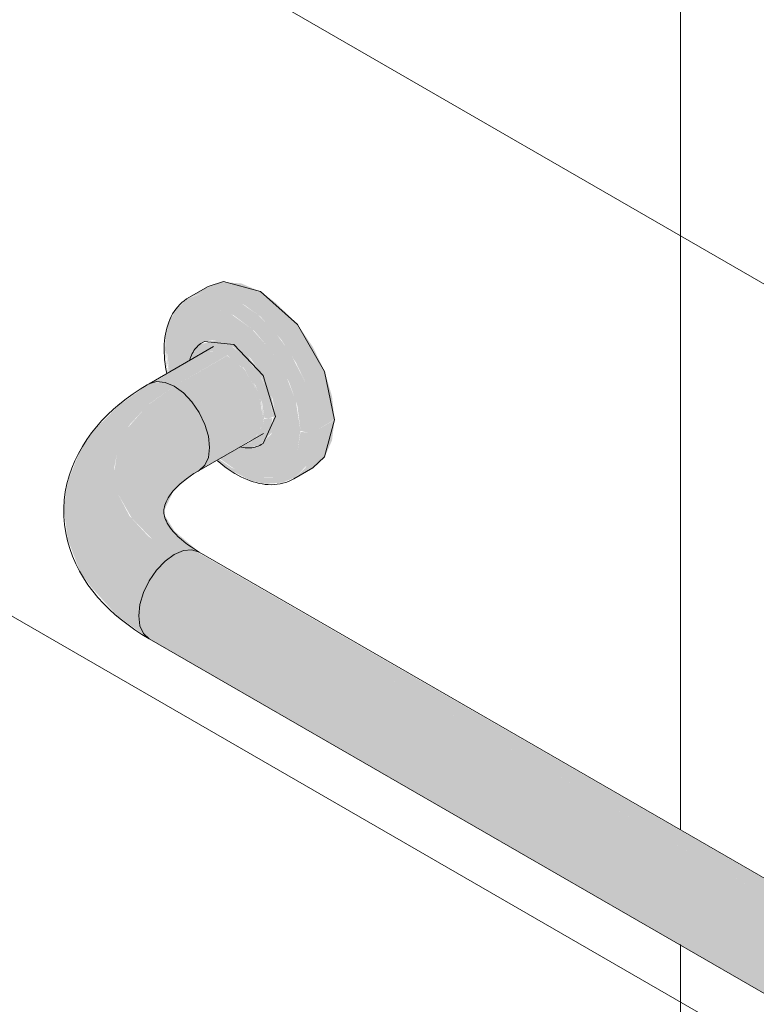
# Model space of a CAD drawing. Header units: metres. Extents: x -5.4 to 6.1, y -8 to 2.6.
# Tile 55 of 81: x 4.046 to 4.281, y -5.691 to -5.376. Entities that reach past the tile are written whole.
import ezdxf

# ---------------------------------------------------------------- set-up
doc = ezdxf.new("R2010")
doc.units = ezdxf.units.M
doc.layers.add('A-WALL-PATT', color=7, linetype='Continuous', lineweight=5)
doc.layers.add('P-SANR-FIXT', color=7, linetype='Continuous', lineweight=5)

# ---------------------------------------------------------------- blocks, each defined once
blk = doc.blocks.new('BARRA DE APOIO EM AÇO INOX EM L 70x70cm - 80cm-2825403-ISO_BANHEIRO')
at = {"layer": 'P-SANR-FIXT', "true_color": 0xf4f4f4}
for points in [[(5.77438, -5.50767), (5.78049, -5.50404), (5.77969, -5.4966), (5.77733, -5.48864), (5.77356, -5.48081), (5.76866, -5.47363), (5.76167, -5.46667), (5.75682, -5.46314), (5.7507, -5.46053), (5.74458, -5.46009), (5.73887, -5.46218), (5.73396, -5.46501), (5.73887, -5.4635), (5.74499, -5.46424), (5.75182, -5.46748), (5.75683, -5.47114), (5.76341, -5.47844), (5.76816, -5.48584), (5.7712, -5.49217), (5.77368, -5.50112), (5.77399, -5.50404)], [(5.77201, -5.50824), (5.77438, -5.50767), (5.77357, -5.50013), (5.7712, -5.49217), (5.76617, -5.48247), (5.76113, -5.47568), (5.7559, -5.47046), (5.74979, -5.46628), (5.74458, -5.46406), (5.73887, -5.4635), (5.73362, -5.46533), (5.73015, -5.46858), (5.72773, -5.47242), (5.72649, -5.47759), (5.72633, -5.48209), (5.72703, -5.48307), (5.72843, -5.47546), (5.7311, -5.47095), (5.73605, -5.46823), (5.74192, -5.46823), (5.74834, -5.47076), (5.75492, -5.47577), (5.76113, -5.48316), (5.76604, -5.49217), (5.76864, -5.49973), (5.76965, -5.50767), (5.7712, -5.50805)], [(5.76965, -5.50767), (5.76809, -5.498), (5.76478, -5.48947), (5.76075, -5.48256), (5.7541, -5.47514), (5.74765, -5.47049), (5.74175, -5.46817), (5.73581, -5.46823), (5.7311, -5.47095), (5.72807, -5.47606), (5.72703, -5.48307), (5.7324, -5.48617), (5.73442, -5.48479), (5.73607, -5.48149), (5.73808, -5.47962), (5.73906, -5.47906), (5.74374, -5.47842), (5.74895, -5.48051), (5.75372, -5.48452), (5.75814, -5.49086), (5.76077, -5.49752), (5.76164, -5.50305), (5.76861, -5.50707)], [(5.75951, -5.50379), (5.76089, -5.5031), (5.75962, -5.49626), (5.7566, -5.48974), (5.75167, -5.48366), (5.74689, -5.48015), (5.74256, -5.47865), (5.73758, -5.48001), (5.7358, -5.48182), (5.73504, -5.48323), (5.73468, -5.48486), (5.73654, -5.48354), (5.73805, -5.48202), (5.74229, -5.48153), (5.74673, -5.48331), (5.75154, -5.48761), (5.75519, -5.49308), (5.75735, -5.49875), (5.75808, -5.50345)], [(5.76094, -5.50345), (5.76164, -5.50305), (5.76013, -5.49546), (5.7573, -5.48934), (5.75239, -5.48328), (5.74765, -5.47978), (5.74325, -5.47825), (5.74256, -5.47865), (5.74834, -5.48097), (5.75343, -5.48545), (5.7573, -5.49091), (5.76009, -5.49802), (5.76089, -5.5031)], [(5.72926, -5.4934), (5.74622, -5.48354), (5.74335, -5.48232), (5.74019, -5.48219), (5.73801, -5.48293), (5.72273, -5.49215), (5.7236, -5.49188), (5.72633, -5.49215)], [(5.75808, -5.50345), (5.75671, -5.49659), (5.7539, -5.49079), (5.74996, -5.48592), (5.74622, -5.48289), (5.74168, -5.48131), (5.73783, -5.48206), (5.73675, -5.48366), (5.73906, -5.48254), (5.74113, -5.4821), (5.74386, -5.48254), (5.74641, -5.48366), (5.75052, -5.48709), (5.75289, -5.48997), (5.7551, -5.49372), (5.75665, -5.49768), (5.75728, -5.50018), (5.7576, -5.50316), (5.75798, -5.50339)], [(5.73726, -5.52032), (5.75519, -5.50965), (5.75643, -5.50805), (5.75727, -5.50581), (5.7576, -5.50316), (5.75671, -5.49788), (5.75548, -5.4945), (5.7532, -5.49043), (5.75101, -5.48761), (5.74787, -5.48473), (5.74612, -5.48366), (5.72926, -5.4934), (5.73219, -5.49553), (5.73492, -5.49841), (5.73726, -5.50184), (5.73906, -5.50559), (5.74019, -5.50939), (5.74057, -5.51299), (5.74019, -5.51615), (5.73906, -5.51865), (5.73768, -5.51993)], [(5.72126, -5.5741), (5.71946, -5.57244), (5.71833, -5.56994), (5.71794, -5.56678), (5.71833, -5.56318), (5.71946, -5.55937), (5.72126, -5.55563), (5.7236, -5.5522), (5.72633, -5.54932), (5.72926, -5.54718), (5.72107, -5.54142), (5.71498, -5.53485), (5.71123, -5.52771), (5.71009, -5.51953), (5.71141, -5.51253), (5.71498, -5.50574), (5.72126, -5.49903), (5.72926, -5.4934), (5.72633, -5.49215), (5.72289, -5.4921), (5.72107, -5.49274), (5.71141, -5.49961), (5.70374, -5.50734), (5.69914, -5.51398), (5.69576, -5.52265), (5.69486, -5.52602), (5.69398, -5.53266), (5.69525, -5.54233), (5.69925, -5.55284), (5.7029, -5.55778), (5.711, -5.56678), (5.71972, -5.573)], [(5.72926, -5.54718), (5.73219, -5.54594), (5.73492, -5.54567), (5.7367, -5.54594), (5.72945, -5.53979), (5.72637, -5.53487), (5.72609, -5.53312), (5.72886, -5.52725), (5.73048, -5.52545), (5.73906, -5.51865), (5.74019, -5.51615), (5.74057, -5.51299), (5.74018, -5.50938), (5.73831, -5.50404), (5.73726, -5.50184), (5.73435, -5.49782), (5.73219, -5.49553), (5.72926, -5.4934), (5.72088, -5.49937), (5.71459, -5.50648), (5.71123, -5.51287), (5.71009, -5.52104), (5.71123, -5.52771), (5.71583, -5.53576), (5.72236, -5.54233), (5.72872, -5.5468)], [(5.75326, -5.51291), (5.75666, -5.5122), (5.75731, -5.51166), (5.75879, -5.5099), (5.76001, -5.50834), (5.76062, -5.50352), (5.75951, -5.50379), (5.75802, -5.50379), (5.75702, -5.50835), (5.75461, -5.51113), (5.75179, -5.51193), (5.75076, -5.51273), (5.75268, -5.51288)], [(5.75245, -5.51155), (5.75461, -5.51113), (5.75718, -5.50817), (5.75798, -5.50339), (5.7576, -5.50316), (5.75702, -5.50675), (5.75577, -5.50911), (5.75318, -5.51113)], [(5.75705, -5.51205), (5.75808, -5.51126), (5.76075, -5.50769), (5.76164, -5.50305), (5.76088, -5.50379), (5.75962, -5.5091), (5.75718, -5.5119)], [(5.76744, -5.523), (5.77357, -5.51946), (5.77733, -5.51598), (5.77969, -5.51075), (5.7805, -5.50414), (5.77438, -5.50767), (5.77357, -5.51428), (5.7712, -5.51951), (5.76762, -5.52284)], [(6.13169, -5.77953), (6.13462, -5.77828), (6.13735, -5.77801), (6.13844, -5.77801), (5.73579, -5.54594), (5.73492, -5.54567), (5.73219, -5.54594), (5.72926, -5.54718), (6.12953, -5.77828)], [(6.12369, -5.80645), (6.12189, -5.80478), (6.12075, -5.8022), (6.12038, -5.79912), (6.12109, -5.79443), (6.122, -5.7915), (6.12427, -5.78713), (6.12603, -5.78454), (6.12895, -5.78153), (6.13169, -5.77953), (5.72926, -5.54718), (5.72633, -5.54932), (5.7236, -5.5522), (5.72126, -5.55563), (5.71946, -5.55937), (5.71833, -5.56318), (5.71794, -5.56678), (5.71833, -5.56994), (5.71946, -5.57244), (5.72126, -5.5741), (6.12228, -5.80563)]]:
    blk.add_hatch(color=7, dxfattribs=at).paths.add_polyline_path(points)
h = blk.add_hatch(color=7, dxfattribs=at)
h.paths.add_polyline_path([(5.75809, -5.5246), (5.76384, -5.52421), (5.76797, -5.52251), (5.77153, -5.5188), (5.77357, -5.51428), (5.77438, -5.50767), (5.77201, -5.50824), (5.76961, -5.50796), (5.76861, -5.51467), (5.76558, -5.51979), (5.76075, -5.52251), (5.75476, -5.52251), (5.74772, -5.5195), (5.74356, -5.51668), (5.74308, -5.51695), (5.74594, -5.51948), (5.75343, -5.52342), (5.75774, -5.52451)])
h.paths.add_polyline_path([(5.72654, -5.48238), (5.72753, -5.48898), (5.72776, -5.48885), (5.72679, -5.48273)])
h.paths.add_polyline_path([(5.72709, -5.48924), (5.72725, -5.48915), (5.72633, -5.48209), (5.72605, -5.4817), (5.72703, -5.48888)])
h = blk.add_hatch(color=7, dxfattribs=at)
h.paths.add_polyline_path([(5.75492, -5.52257), (5.76113, -5.52235), (5.76558, -5.51979), (5.76861, -5.51467), (5.76956, -5.50762), (5.76164, -5.50305), (5.76028, -5.50874), (5.75705, -5.51205), (5.75461, -5.51275), (5.75111, -5.51281), (5.75009, -5.51291), (5.74381, -5.51653), (5.7492, -5.52032), (5.75476, -5.52251)])
h.paths.add_polyline_path([(5.72776, -5.48885), (5.73219, -5.48604), (5.72703, -5.48307), (5.72762, -5.48769)])
at = {"layer": 'P-SANR-FIXT'}
for p, q in [((5.74008, -5.46148), (5.73396, -5.46501)), ((5.73894, -5.47908), (5.73825, -5.47948)), ((5.74182, -5.48074), (5.72126, -5.49261)), ((5.76164, -5.50305), (5.75774, -5.51166)), ((5.73726, -5.52032), (5.75782, -5.50845)), ((5.75705, -5.51205), (5.75774, -5.51166)), ((5.76744, -5.523), (5.77356, -5.51947)), ((6.13969, -5.77874), (5.73726, -5.54639)), ((5.72126, -5.55563), (5.7236, -5.5522)), ((5.72126, -5.5741), (6.12369, -5.80645))]:
    blk.add_line(p, q, dxfattribs=at)
for points in [[(5.74008, -5.46148, 0), (5.74499, -5.45996, 0), (5.75682, -5.46314, 0), (5.76866, -5.47363, 0), (5.77733, -5.48864, 0), (5.7805, -5.50414, 0)], [(5.73396, -5.46501, 0), (5.73318, -5.4655, 0), (5.73242, -5.46605, 0), (5.73171, -5.46664, 0), (5.73104, -5.46729, 0), (5.7304, -5.46798, 0), (5.72982, -5.46871, 0), (5.72927, -5.46948, 0), (5.72877, -5.47029, 0), (5.72831, -5.47113, 0), (5.7279, -5.47201, 0), (5.72753, -5.47291, 0), (5.7272, -5.47384, 0), (5.72691, -5.4748, 0), (5.72667, -5.47578, 0), (5.72647, -5.47679, 0), (5.7263, -5.47781, 0), (5.72618, -5.47886, 0), (5.7261, -5.47992, 0), (5.72606, -5.48101, 0), (5.72605, -5.4817, 0)], [(5.73825, -5.47948, 0), (5.7378, -5.47976, 0), (5.73737, -5.48007, 0), (5.73696, -5.48041, 0), (5.73658, -5.48078, 0), (5.73622, -5.48117, 0), (5.73589, -5.48159, 0), (5.73558, -5.48202, 0), (5.73529, -5.48248, 0), (5.73503, -5.48296, 0), (5.7348, -5.48345, 0), (5.73459, -5.48396, 0), (5.73441, -5.48449, 0), (5.73424, -5.48503, 0)], [(5.73894, -5.47908, 0), (5.74834, -5.48002, 0), (5.75774, -5.48994, 0), (5.76164, -5.50305, 0)], [(5.72689, -5.48936, 0), (5.7267, -5.48841, 0), (5.7265, -5.48725, 0), (5.72633, -5.4861, 0), (5.72621, -5.48496, 0), (5.72612, -5.48382, 0), (5.72606, -5.4827, 0), (5.72605, -5.4817, 0)], [(5.72126, -5.5741, 0), (5.71895, -5.57272, 0), (5.71671, -5.57126, 0), (5.71454, -5.56972, 0), (5.71244, -5.56812, 0), (5.71042, -5.56643, 0), (5.70849, -5.56468, 0), (5.70665, -5.56284, 0), (5.7049, -5.56092, 0), (5.70325, -5.55893, 0), (5.7017, -5.55685, 0), (5.70028, -5.55469, 0), (5.69897, -5.55246, 0), (5.69779, -5.55015, 0), (5.69676, -5.54776, 0), (5.69588, -5.54531, 0), (5.69515, -5.5428, 0), (5.69459, -5.54024, 0), (5.69421, -5.53764, 0), (5.694, -5.53502, 0), (5.69398, -5.5324, 0), (5.69413, -5.52977, 0), (5.69447, -5.52717, 0), (5.69498, -5.5246, 0), (5.69566, -5.52207, 0), (5.69651, -5.5196, 0), (5.6975, -5.5172, 0), (5.69864, -5.51487, 0), (5.69991, -5.51261, 0), (5.70131, -5.51043, 0), (5.70282, -5.50833, 0), (5.70444, -5.50632, 0), (5.70617, -5.50438, 0), (5.70799, -5.50252, 0), (5.70989, -5.50074, 0), (5.71189, -5.49904, 0), (5.71396, -5.49741, 0), (5.71611, -5.49586, 0), (5.71834, -5.49438, 0), (5.72063, -5.49297, 0), (5.72126, -5.49261, 0)], [(5.72126, -5.49261, 0), (5.7236, -5.49188, 0), (5.72633, -5.49215, 0), (5.72926, -5.4934, 0)], [(5.72926, -5.4934, 0), (5.72633, -5.49215, 0), (5.7236, -5.49188, 0), (5.72126, -5.49261, 0)], [(5.72926, -5.4934, 0), (5.73219, -5.49553, 0), (5.73492, -5.49841, 0), (5.73726, -5.50184, 0), (5.73906, -5.50559, 0), (5.74019, -5.50939, 0), (5.74057, -5.51299, 0), (5.74019, -5.51615, 0), (5.73906, -5.51865, 0), (5.73726, -5.52032, 0)], [(5.73726, -5.52032, 0), (5.73906, -5.51865, 0), (5.74019, -5.51615, 0), (5.74057, -5.51299, 0), (5.74019, -5.50939, 0), (5.73906, -5.50559, 0), (5.73726, -5.50184, 0), (5.73492, -5.49841, 0), (5.73219, -5.49553, 0), (5.72926, -5.4934, 0)], [(5.7805, -5.50414, 0), (5.77733, -5.51598, 0), (5.77356, -5.51947, 0)], [(5.75705, -5.51205, 0), (5.75658, -5.5123, 0), (5.7561, -5.51252, 0), (5.75561, -5.5127, 0), (5.7551, -5.51285, 0), (5.75458, -5.51296, 0), (5.75405, -5.51304, 0), (5.75352, -5.51309, 0), (5.75298, -5.51311, 0), (5.75244, -5.5131, 0), (5.75189, -5.51305, 0), (5.75134, -5.51298, 0), (5.75079, -5.51288, 0), (5.75024, -5.51274, 0)], [(5.76744, -5.523, 0), (5.76662, -5.52344, 0), (5.76578, -5.52381, 0), (5.7649, -5.52413, 0), (5.76401, -5.5244, 0), (5.76309, -5.5246, 0), (5.76217, -5.52474, 0), (5.76123, -5.52483, 0), (5.76027, -5.52486, 0), (5.75932, -5.52483, 0), (5.75835, -5.52476, 0), (5.75738, -5.52462, 0), (5.75641, -5.52444, 0), (5.75544, -5.52421, 0), (5.75447, -5.52393, 0), (5.7535, -5.5236, 0), (5.75253, -5.52323, 0), (5.75156, -5.52281, 0), (5.7506, -5.52235, 0), (5.74964, -5.52185, 0), (5.74868, -5.5213, 0), (5.74774, -5.52072, 0), (5.7468, -5.5201, 0), (5.74586, -5.51943, 0), (5.74494, -5.51874, 0), (5.74403, -5.518, 0), (5.74313, -5.51723, 0)], [(5.73726, -5.54639, 0), (5.73592, -5.54559, 0), (5.73466, -5.54477, 0), (5.7335, -5.54395, 0), (5.73242, -5.54312, 0), (5.73144, -5.5423, 0), (5.73055, -5.54149, 0), (5.72975, -5.5407, 0), (5.72904, -5.53992, 0), (5.72842, -5.53917, 0), (5.72789, -5.53845, 0), (5.72743, -5.53777, 0), (5.72706, -5.53712, 0), (5.72675, -5.53652, 0), (5.7265, -5.53595, 0), (5.72631, -5.53542, 0), (5.72617, -5.53493, 0), (5.72607, -5.53447, 0), (5.726, -5.53404, 0), (5.72597, -5.53362, 0), (5.72597, -5.5332, 0), (5.72599, -5.53279, 0), (5.72605, -5.53236, 0), (5.72614, -5.5319, 0), (5.72627, -5.53142, 0), (5.72644, -5.53091, 0), (5.72667, -5.53035, 0), (5.72697, -5.52976, 0), (5.72732, -5.52912, 0), (5.72776, -5.52844, 0), (5.72827, -5.52773, 0), (5.72887, -5.52699, 0), (5.72955, -5.52622, 0), (5.73033, -5.52543, 0), (5.73119, -5.52463, 0), (5.73215, -5.52381, 0), (5.7332, -5.52299, 0), (5.73434, -5.52216, 0), (5.73557, -5.52134, 0), (5.73689, -5.52053, 0), (5.73726, -5.52032, 0)], [(5.73726, -5.54639, 0), (5.73492, -5.54567, 0), (5.73219, -5.54594, 0), (5.72926, -5.54718, 0)], [(5.72926, -5.54718, 0), (5.73219, -5.54594, 0), (5.73492, -5.54567, 0), (5.73726, -5.54639, 0)], [(5.72926, -5.54718, 0), (5.72633, -5.54932, 0), (5.7236, -5.5522, 0), (5.72126, -5.55563, 0), (5.71946, -5.55937, 0), (5.71833, -5.56318, 0), (5.71794, -5.56678, 0), (5.71833, -5.56994, 0), (5.71946, -5.57244, 0), (5.72126, -5.5741, 0)], [(5.7236, -5.5522, 0), (5.72633, -5.54932, 0), (5.72926, -5.54718, 0)], [(5.72126, -5.5741, 0), (5.71946, -5.57244, 0), (5.71833, -5.56994, 0), (5.71794, -5.56678, 0), (5.71833, -5.56318, 0), (5.71946, -5.55937, 0), (5.72126, -5.55563, 0)]]:
    blk.add_polyline3d(points, dxfattribs=at)

msp = doc.modelspace()

# ---------------------------------------------------------------- hatches: boundary and pattern name
at = {"layer": 'A-WALL-PATT', "true_color": 0x808080}
h = msp.add_hatch(dxfattribs=at)
h.set_pattern_fill('FP_22', color=8, style=0, pattern_type=2)
h.set_pattern_definition([(330, (3.97387, -6.017), (3e-06, 0.244945), []), (90, (3.97387, -6.017), (-0.28284, 0.1633), [])])
h.paths.add_polyline_path([(5.95296, -7.15951), (5.95296, -6.52264), (5.88337, -6.56281), (5.88337, -6.72741), (5.87663, -6.72586), (5.85896, -6.71565), (5.85896, -6.64128), (5.80321, -6.6091), (5.63476, -6.70635), (5.43845, -6.59323), (5.42648, -6.58703), (5.40808, -6.57548), (5.08604, -6.38955), (4.91018, -6.49109), (4.89554, -6.54901), (5.93698, -7.15028)])
h.paths.add_polyline_path([(5.85896, -6.61819), (5.85896, -6.57691), (5.82321, -6.59755), (5.8529, -6.61469)])
h.paths.add_polyline_path([(4.9212, -6.44777), (5.08814, -6.35139), (5.08814, -6.24953), (5.06505, -6.26286), (5.06256, -6.28706), (5.06193, -6.28937), (5.06009, -6.29307), (5.057, -6.29713), (5.0533, -6.30025), (5.04765, -6.30374), (4.99361, -6.33459), (4.98652, -6.33673), (4.98208, -6.33757), (4.97766, -6.33788), (4.97169, -6.33781), (4.96569, -6.33702), (4.96311, -6.33625), (4.95611, -6.33435), (4.95538, -6.33522), (4.95538, -6.34678), (4.94538, -6.35272), (4.92232, -6.44336)])
h.paths.add_polyline_path([(4.26861, -5.03346), (4.26959, -5.03346), (4.26911, -5.03343)])
h.paths.add_polyline_path([(5.95296, -6.42466), (5.95296, -5.68981), (4.37321, -4.77775), (4.37321, -5.31973), (4.3794, -5.3207), (4.38922, -5.32637), (4.39845, -5.33558), (4.40597, -5.34722), (4.41088, -5.35988), (4.41259, -5.37203), (4.41088, -5.38221), (4.40597, -5.3892), (4.38592, -5.39863), (4.38159, -5.39966), (4.37409, -5.39883), (4.37321, -5.39883), (4.37296, -5.48638), (4.3724, -5.49195), (4.36735, -5.50351), (4.36213, -5.50918), (4.35567, -5.51268), (4.34767, -5.51374), (4.34148, -5.51376), (4.33239, -5.51101), (4.3215, -5.5044), (4.31284, -5.4964), (4.30485, -5.48703), (4.29848, -5.47625), (4.2939, -5.46574), (4.29056, -5.45576), (4.28876, -5.4418), (4.28876, -5.10084), (4.28689, -5.08969), (4.28517, -5.08918), (4.28246, -5.08632), (4.28077, -5.07928), (4.27722, -5.08133), (4.27531, -5.08023), (4.27509, -5.05581), (4.27406, -5.05097), (4.26779, -5.04669), (4.26719, -5.045), (4.26717, -5.04401), (4.26543, -5.04301), (4.26477, -5.04183), (4.26495, -5.03841), (4.2666, -5.0355), (4.26911, -5.03336), (4.2715, -5.03301), (4.2709, -5.03108), (4.25911, -4.96112), (4.25077, -4.95953), (4.24372, -4.95691), (4.23479, -4.95077), (4.23099, -4.94666), (4.22778, -4.94231), (4.22513, -4.93677), (4.22284, -4.93019), (4.24523, -4.89778), (4.2469, -4.89779), (4.25057, -4.89929), (4.25588, -4.90215), (4.26922, -4.91067), (4.28182, -4.9201), (4.28628, -4.92401), (4.28888, -4.92685), (4.28937, -4.92833), (4.2813, -4.94002), (4.29908, -5.04445), (4.3027, -5.04236), (4.32449, -5.05494), (4.32449, -5.07699), (4.30035, -5.09093), (4.30252, -5.10185), (4.30276, -5.10394), (4.30306, -5.44373), (4.30368, -5.45153), (4.30637, -5.46059), (4.31213, -5.47252), (4.31687, -5.47991), (4.32346, -5.48793), (4.33239, -5.49497), (4.34071, -5.49946), (4.34789, -5.5004), (4.35254, -5.49896), (4.35624, -5.49553), (4.35813, -5.49202), (4.35921, -5.48225), (4.35904, -5.3976), (4.35826, -5.40008), (4.35632, -5.40216), (4.35493, -5.40278), (4.35393, -5.40299), (4.35167, -5.40226), (4.33845, -5.3948), (4.33804, -5.412), (4.33737, -5.41292), (4.33429, -5.41442), (4.33215, -5.41442), (4.3292, -5.41345), (4.32768, -5.41164), (4.32733, -5.39702), (4.32563, -5.39584), (4.32203, -5.39108), (4.32085, -5.38875), (4.31996, -5.3841), (4.30737, -5.37653), (4.30674, -5.37367), (4.30855, -5.36948), (4.31071, -5.36795), (4.31147, -5.3676), (4.31301, -5.36766), (4.32752, -5.3757), (4.32793, -5.35871), (4.32877, -5.35756), (4.33051, -5.35654), (4.33274, -5.35621), (4.33655, -5.35695), (4.33817, -5.35875), (4.33846, -5.36389), (4.34185, -5.3612), (4.34241, -5.36081), (4.34125, -5.35292), (4.3411, -5.3489), (4.34203, -5.34248), (4.34319, -5.33956), (4.34647, -5.33407), (4.34785, -5.33279), (4.3524, -5.32935), (4.35921, -5.32459), (4.35921, -4.76966), (4.03075, -4.58003), (4.03075, -5.79152), (4.22449, -5.90368), (4.23245, -5.91007), (4.23889, -5.92195), (4.23985, -5.92958), (4.23985, -5.93983), (4.23878, -5.94575), (4.23653, -5.95088), (4.23351, -5.955), (4.22314, -5.96313), (4.05196, -6.06196), (4.52777, -6.33639), (4.53291, -6.3325), (4.54314, -6.32544), (4.55591, -6.31786), (4.57207, -6.30963), (4.58147, -6.30551), (4.59655, -6.29965), (4.61237, -6.29442), (4.69277, -6.27183), (4.73485, -6.26029), (4.72437, -6.25423), (4.72437, -6.2379), (4.75972, -6.21749), (4.76945, -6.22275), (4.76692, -6.21727), (4.76584, -6.21019), (4.7627, -6.18286), (4.75918, -6.15217), (4.754, -6.09547), (4.74833, -6.01004), (4.7471, -5.9848), (4.74546, -5.94706), (4.74417, -5.94281), (4.74379, -5.94016), (4.74406, -5.93573), (4.7462, -5.92826), (4.74904, -5.923), (4.75228, -5.91882), (4.75936, -5.91323), (4.76432, -5.91028), (4.77936, -5.90148), (4.80109, -5.88939), (4.82366, -5.87702), (4.82586, -5.87656), (4.83339, -5.87549), (4.83604, -5.87576), (4.84096, -5.87624), (4.64523, -5.76286), (4.63855, -5.75782), (4.63092, -5.74819), (4.62939, -5.74536), (4.62699, -5.73831), (4.62593, -5.7306), (4.62707, -5.72288), (4.63048, -5.71397), (4.6379, -5.70454), (4.64658, -5.69807), (4.64499, -5.68914), (4.64491, -5.68718), (4.64506, -5.68206), (4.64721, -5.67433), (4.64986, -5.67048), (4.653, -5.66755), (4.65632, -5.66527), (4.65913, -5.66379), (4.6652, -5.66141), (4.67432, -5.66284), (4.68402, -5.66844), (4.69314, -5.67754), (4.70078, -5.68959), (4.70552, -5.70229), (4.70696, -5.71435), (4.7051, -5.72403), (4.69988, -5.73085), (4.69083, -5.73538), (4.68698, -5.73645), (4.68104, -5.73636), (4.67556, -5.73453), (4.67111, -5.73236), (4.66451, -5.72734), (4.66282, -5.72569), (4.65928, -5.72876), (4.65813, -5.7313), (4.66017, -5.73401), (4.66591, -5.73823), (5.09219, -5.98399), (5.10218, -5.98768), (5.10953, -5.98893), (5.11959, -5.98938), (5.12869, -5.9884), (5.13682, -5.98657), (5.14282, -5.98399), (5.14137, -5.97573), (5.1413, -5.97377), (5.14145, -5.96865), (5.1436, -5.96092), (5.14625, -5.95707), (5.14939, -5.95414), (5.15317, -5.95156), (5.15552, -5.95038), (5.16159, -5.948), (5.17071, -5.94943), (5.18041, -5.95503), (5.18982, -5.96459), (5.19717, -5.97618), (5.20191, -5.98888), (5.20335, -6.00094), (5.2018, -6.01018), (5.19627, -6.01744), (5.18707, -6.02202), (5.18337, -6.02304), (5.17721, -6.02289), (5.17194, -6.02112), (5.16749, -6.01895), (5.16085, -6.01389), (5.15886, -6.01194), (5.15143, -6.01535), (5.14283, -6.01813), (5.13045, -6.02057), (5.1199, -6.02143), (5.10927, -6.02104), (5.0999, -6.01989), (5.08742, -6.01677), (5.07383, -6.01107), (5.0771, -6.0153), (5.07889, -6.01804), (5.08031, -6.0218), (5.0818, -6.02991), (5.0795, -6.03872), (5.07416, -6.14192), (5.06894, -6.22367), (5.19122, -6.15307), (5.19034, -6.15094), (5.18999, -6.14601), (5.19034, -6.14254), (5.19232, -6.13635), (5.19474, -6.13158), (5.19702, -6.12819), (5.19979, -6.12495), (5.21268, -6.11751), (5.21255, -6.10905), (5.21167, -6.10813), (5.21036, -6.1062), (5.20934, -6.10409), (5.20871, -6.10195), (5.20849, -6.09993), (5.20871, -6.09815), (5.20934, -6.09675), (5.21167, -6.09505), (5.21268, -6.09447), (5.21268, -6.08177), (5.21515, -6.08034), (5.27864, -6.11699), (5.27864, -6.24373), (5.37425, -6.18853), (5.37425, -6.10688), (5.38839, -6.09871), (5.66705, -6.25959), (5.66705, -6.15021), (5.66837, -6.13757), (5.67314, -6.12454), (5.6759, -6.12023), (5.6809, -6.11432), (5.68828, -6.10913), (5.69518, -6.10643), (5.7042, -6.10497), (5.70869, -6.10512), (5.72141, -6.10752), (5.72328, -6.10837), (5.72909, -6.10358), (5.73218, -6.10136), (5.74157, -6.09776), (5.75124, -6.09804), (5.76075, -6.10196), (5.76523, -6.10611), (5.76805, -6.11234), (5.76901, -6.1202), (5.76805, -6.12918), (5.76523, -6.13866), (5.76075, -6.14798), (5.75492, -6.15653), (5.74812, -6.1637), (5.74082, -6.16902), (5.73353, -6.17213), (5.72673, -6.1728), (5.72089, -6.171), (5.71544, -6.16684), (5.71222, -6.16379), (5.70887, -6.15913), (5.70677, -6.15214), (5.70651, -6.14853), (5.70662, -6.14105), (5.70732, -6.1369), (5.70229, -6.1384), (5.70125, -6.13982), (5.70008, -6.14277), (5.69905, -6.15275), (5.69905, -6.27807), (5.93933, -6.41679)])
h.paths.add_polyline_path([(5.11974, -6.33314), (5.21196, -6.2799), (5.21114, -6.27881), (5.21036, -6.27766), (5.2092, -6.27506), (5.20852, -6.27163), (5.20866, -6.27), (5.2091, -6.26875), (5.20934, -6.26821), (5.21167, -6.26651), (5.21268, -6.26593), (5.21268, -6.17763), (5.11974, -6.23129), (5.11974, -6.3083)])
h.paths.add_polyline_path([(5.45857, -6.09663), (5.45365, -6.09498), (5.44834, -6.09237), (5.44332, -6.08861), (5.44034, -6.08609), (5.4377, -6.08713), (5.4252, -6.0895), (5.41992, -6.0894), (5.41118, -6.08774), (5.40362, -6.08431), (5.39745, -6.07938), (5.39134, -6.07169), (5.3893, -6.06753), (5.38533, -6.05619), (5.38421, -6.04423), (5.38421, -5.80968), (5.38563, -5.79494), (5.38885, -5.78264), (5.3929, -5.77212), (5.39893, -5.76038), (5.40729, -5.74826), (5.41521, -5.73906), (5.42243, -5.73222), (5.42497, -5.73029), (5.4235, -5.72252), (5.42393, -5.71358), (5.42622, -5.70603), (5.42996, -5.7012), (5.43622, -5.69605), (5.43954, -5.69382), (5.44496, -5.69214), (5.45179, -5.69282), (5.45911, -5.69593), (5.46733, -5.70223), (5.47325, -5.70847), (5.47911, -5.71705), (5.4836, -5.72641), (5.48643, -5.73591), (5.48739, -5.74492), (5.48643, -5.75282), (5.4836, -5.75906), (5.47911, -5.76323), (5.46784, -5.76789), (5.45789, -5.76764), (5.44843, -5.76371), (5.44201, -5.75873), (5.4414, -5.75819), (5.43971, -5.75982), (5.43234, -5.76781), (5.42675, -5.77606), (5.42224, -5.78484), (5.41915, -5.79283), (5.41733, -5.80061), (5.41621, -5.81207), (5.41648, -6.04582), (5.41805, -6.05394), (5.42144, -6.05728), (5.42397, -6.05742), (5.42489, -6.05709), (5.42399, -6.0521), (5.42442, -6.04323), (5.42668, -6.03581), (5.43027, -6.03115), (5.43656, -6.02597), (5.43979, -6.02375), (5.44521, -6.02207), (5.45191, -6.02274), (5.45911, -6.0258), (5.46708, -6.03187), (5.473, -6.03812), (5.47876, -6.04654), (5.48317, -6.05574), (5.48595, -6.06508), (5.48689, -6.07393), (5.48595, -6.08169), (5.48317, -6.08782), (5.47876, -6.09192), (5.46753, -6.09655), (5.46027, -6.09661)])
h.paths.add_polyline_path([(4.57111, -5.83912), (4.56141, -5.83759), (4.55719, -5.83631), (4.54809, -5.83114), (4.54215, -5.82587), (4.53536, -5.81631), (4.53263, -5.81208), (4.52411, -5.81436), (4.52261, -5.81462), (4.51295, -5.81451), (4.49988, -5.8112), (4.48663, -5.80476), (4.0842, -5.57201), (4.07595, -5.56613), (4.06612, -5.55435), (4.06435, -5.55108), (4.06072, -5.54129), (4.06065, -5.5411), (4.05985, -5.53266), (4.0609, -5.52472), (4.06501, -5.51398), (4.07137, -5.50535), (4.07951, -5.49785), (4.08947, -5.49125), (4.0929, -5.48888), (4.09194, -5.48153), (4.0929, -5.47496), (4.09394, -5.47186), (4.09704, -5.4676), (4.10091, -5.46438), (4.10595, -5.46148), (4.11085, -5.45996), (4.11657, -5.46053), (4.12269, -5.46314), (4.12882, -5.4676), (4.13453, -5.47363), (4.13943, -5.48081), (4.14319, -5.48864), (4.14566, -5.49752), (4.14636, -5.50414), (4.14556, -5.51075), (4.143, -5.51615), (4.13935, -5.51951), (4.13331, -5.523), (4.12841, -5.52451), (4.1229, -5.52433), (4.11729, -5.52257), (4.11085, -5.51865), (4.10887, -5.517), (4.10152, -5.52153), (4.09598, -5.52573), (4.09369, -5.5289), (4.09187, -5.53357), (4.09249, -5.53575), (4.09574, -5.5404), (4.1045, -5.54718), (4.50556, -5.77874), (4.51597, -5.78238), (4.51957, -5.78247), (4.52263, -5.78118), (4.52611, -5.77529), (4.52752, -5.76606), (4.52785, -5.2978), (4.52907, -5.28544), (4.53297, -5.27051), (4.53934, -5.25493), (4.54629, -5.24297), (4.55102, -5.23595), (4.56061, -5.22442), (4.57007, -5.21543), (4.58444, -5.20548), (4.58794, -5.20322), (4.58737, -5.20006), (4.58717, -5.19249), (4.58935, -5.18542), (4.59218, -5.18177), (4.59595, -5.17865), (4.60164, -5.17554), (4.60632, -5.17427), (4.61217, -5.17504), (4.61774, -5.1774), (4.62386, -5.18187), (4.62957, -5.1879), (4.63447, -5.19507), (4.63823, -5.2029), (4.6406, -5.21086), (4.6414, -5.2184), (4.6406, -5.22501), (4.63823, -5.23024), (4.63439, -5.23377), (4.62719, -5.23765), (4.62345, -5.23878), (4.61673, -5.23845), (4.61433, -5.23772), (4.60925, -5.23526), (4.60389, -5.2312), (4.59624, -5.23595), (4.58853, -5.24176), (4.57834, -5.25255), (4.57156, -5.26253), (4.56575, -5.27424), (4.56145, -5.28681), (4.56002, -5.29587), (4.55952, -5.30376), (4.55923, -5.76928), (4.55787, -5.78061), (4.55599, -5.78713), (4.55419, -5.79171), (4.54896, -5.80006), (4.54766, -5.80173), (4.54379, -5.8056), (4.54896, -5.81409), (4.55161, -5.81773), (4.55696, -5.82243), (4.5641, -5.82589), (4.56626, -5.82629), (4.57136, -5.82678), (4.57883, -5.8238), (4.60464, -5.80859), (4.60358, -5.80563), (4.60176, -5.79919), (4.60104, -5.79539), (4.60127, -5.78725), (4.6031, -5.78155), (4.60593, -5.77739), (4.60924, -5.77461), (4.61492, -5.77133), (4.61986, -5.76981), (4.62567, -5.7704), (4.63203, -5.77318), (4.63797, -5.77751), (4.6448, -5.78516), (4.64872, -5.79093), (4.65245, -5.79871), (4.65484, -5.80673), (4.65565, -5.81433), (4.65484, -5.82099), (4.65245, -5.82626), (4.64863, -5.82979), (4.64254, -5.83331), (4.63661, -5.83487), (4.63203, -5.83478), (4.62789, -5.83353), (4.6229, -5.831), (4.61734, -5.82664), (4.6138, -5.82315), (4.61118, -5.81979), (4.58224, -5.83615), (4.57657, -5.83828), (4.57301, -5.83883)])
h.paths.add_polyline_path([(4.12311, -5.51175), (4.12346, -5.51143), (4.12317, -5.51166)])
h.paths.add_polyline_path([(4.09311, -5.48915), (4.09312, -5.48914), (4.09296, -5.48769)])
h.paths.add_polyline_path([(4.33485, -5.39623), (4.33499, -5.39575), (4.33486, -5.3962)])
h.paths.add_polyline_path([(4.35921, -5.39608), (4.359, -5.38939), (4.35554, -5.39082), (4.35404, -5.39131), (4.3586, -5.39437), (4.35885, -5.39507)])
h.paths.add_polyline_path([(4.33246, -5.38957), (4.33145, -5.38776), (4.33203, -5.38914), (4.33245, -5.38956)])
h.paths.add_polyline_path([(4.33255, -5.39222), (4.33231, -5.39256), (4.33239, -5.39267)])
h.paths.add_polyline_path([(4.33273, -5.39212), (4.33255, -5.39222), (4.3327, -5.39222)])
h.paths.add_polyline_path([(4.3316, -5.3952), (4.33239, -5.39449), (4.33308, -5.39192), (4.33255, -5.39043), (4.33255, -5.39347), (4.3321, -5.3946), (4.33177, -5.3946), (4.33171, -5.39479)])
h.paths.add_polyline_path([(4.32696, -5.39294), (4.32612, -5.3894), (4.32648, -5.38925), (4.32615, -5.38914), (4.326, -5.38888), (4.32581, -5.38914), (4.32562, -5.3894), (4.32593, -5.38966), (4.32612, -5.38964), (4.32689, -5.39269)])
h.paths.add_polyline_path([(4.32985, -5.38467), (4.32793, -5.38266), (4.3257, -5.38151), (4.32445, -5.38118), (4.32445, -5.38156), (4.32561, -5.38159), (4.32878, -5.38356), (4.32971, -5.38452)])
h.paths.add_polyline_path([(4.32662, -5.38236), (4.32659, -5.38218), (4.3261, -5.38222)])
h.paths.add_polyline_path([(4.61762, -5.22603), (4.62056, -5.22332), (4.6184, -5.22534), (4.61775, -5.22592)])
h.paths.add_polyline_path([(4.5995, -5.19374), (4.60154, -5.19354), (4.60121, -5.19335), (4.5995, -5.19374)])
h.paths.add_polyline_path([(4.29653, -5.03121), (4.29653, -5.03121), (4.29653, -5.03121)])
h.paths.add_polyline_path([(4.29653, -5.03121), (4.29653, -5.03121), (4.29653, -5.02803)])

# ---------------------------------------------------------------- block references
at = {"layer": 'P-SANR-FIXT'}
msp.add_blockref('BARRA DE APOIO EM AÇO INOX EM L 70x70cm - 80cm-2825403-ISO_BANHEIRO', (-1.63413, 0), dxfattribs=at)

doc.saveas('drawing.dxf')
